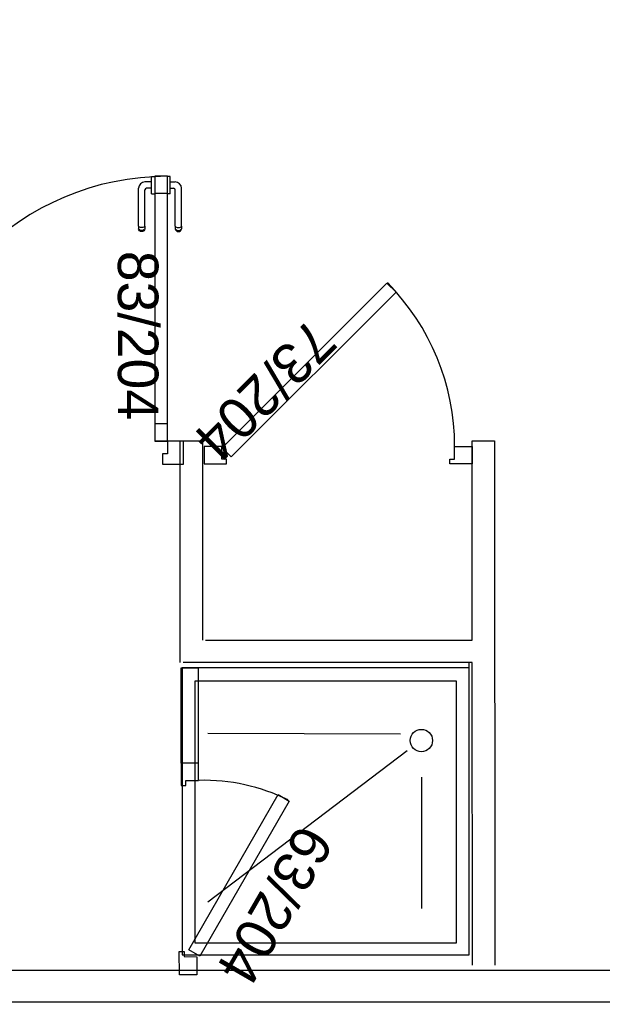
# Model space of a CAD drawing. Header units: millimetres. Extents: x -15 to 127, y -65 to 67.
# Tile 15 of 256: x 36.513 to 36.695, y -52.728 to -52.419. Entities that reach past the tile are written whole.
import ezdxf

# ---------------------------------------------------------------- set-up
doc = ezdxf.new("R2010")
doc.units = ezdxf.units.MM
doc.header["$MEASUREMENT"] = 0
doc.layers.add('Calque 5', color=7, linetype='Continuous')
doc.styles.get("Standard").update_dxf_attribs({"font": 'BKANT.TTF'})

# ---------------------------------------------------------------- blocks, each defined once
blk = doc.blocks.new('PD_27022')
at = {"layer": 'Calque 5', "color": 0}
for p, q in [((12.77193, -38.61567), (12.77192, -38.61567)), ((12.77291, -38.61567), (12.77193, -38.61567)), ((12.77292, -38.61567), (12.77291, -38.61567)), ((12.77292, -38.61583), (12.77292, -38.61567)), ((12.77292, -38.6163), (12.77292, -38.61583)), ((12.77292, -38.61702), (12.77292, -38.6163)), ((12.77292, -38.6179), (12.77292, -38.61702)), ((12.77292, -38.61738), (12.77444, -38.61738)), ((12.77292, -38.61884), (12.77292, -38.6179)), ((12.77292, -38.61972), (12.77292, -38.61884)), ((12.77292, -38.61936), (12.77397, -38.61936)), ((12.77292, -38.62044), (12.77292, -38.61972)), ((12.77447, -38.63128), (12.77447, -38.61986)), ((12.77645, -38.63128), (12.77645, -38.61939)), ((12.77193, -38.62107), (12.77192, -38.62107)), ((12.77291, -38.62107), (12.77193, -38.62107)), ((12.77292, -38.62107), (12.77291, -38.62107)), ((12.77292, -38.62091), (12.77292, -38.62044)), ((12.77292, -38.62107), (12.77292, -38.62091)), ((12.77447, -38.63128), (12.77447, -38.6319)), ((12.77447, -38.6319), (12.77447, -38.63212)), ((12.77447, -38.63212), (12.77459, -38.63245)), ((12.77459, -38.63145), (12.77482, -38.63159)), ((12.77459, -38.63219), (12.77482, -38.63243)), ((12.77482, -38.63159), (12.77512, -38.63168)), ((12.77512, -38.63168), (12.77546, -38.63171)), ((12.77546, -38.63171), (12.7758, -38.63168)), ((12.7758, -38.63168), (12.7761, -38.63159)), ((12.7761, -38.63159), (12.77633, -38.63145)), ((12.7761, -38.63243), (12.77633, -38.63219)), ((12.77633, -38.63245), (12.77645, -38.63212)), ((12.77645, -38.63128), (12.77645, -38.6319)), ((12.77645, -38.6319), (12.77645, -38.63212)), ((12.77459, -38.63245), (12.77482, -38.63271)), ((12.77482, -38.63243), (12.77512, -38.63259)), ((12.77482, -38.63271), (12.77512, -38.63289)), ((12.77512, -38.63259), (12.77546, -38.63264)), ((12.77512, -38.63289), (12.77546, -38.63295)), ((12.77546, -38.63264), (12.7758, -38.63259)), ((12.77546, -38.63295), (12.7758, -38.63289)), ((12.7758, -38.63259), (12.7761, -38.63243)), ((12.7758, -38.63289), (12.7761, -38.63271)), ((12.7761, -38.63271), (12.77633, -38.63245))]:
    blk.add_line(p, q, dxfattribs=at)
for centre, radius in [((12.77397, -38.61986), 0.000501), ((12.77444, -38.61939), 0.002)]:
    blk.add_arc(centre, radius, 0, 90, dxfattribs=at)
blk = doc.blocks.new('PD_27023')
at = {"layer": 'Calque 5', "color": 0}
for p, q in [((12.76702, -38.61583), (12.76702, -38.61567)), ((12.76702, -38.61567), (12.76703, -38.61567)), ((12.76702, -38.6163), (12.76702, -38.61583)), ((12.76702, -38.61702), (12.76702, -38.6163)), ((12.76703, -38.61567), (12.76801, -38.61567)), ((12.76801, -38.61567), (12.76802, -38.61567)), ((12.76298, -38.63128), (12.76298, -38.61939)), ((12.76495, -38.63128), (12.76495, -38.61986)), ((12.76702, -38.61738), (12.76499, -38.61738)), ((12.76702, -38.61936), (12.76546, -38.61936)), ((12.76702, -38.6179), (12.76702, -38.61702)), ((12.76702, -38.61884), (12.76702, -38.6179)), ((12.76702, -38.61972), (12.76702, -38.61884)), ((12.76702, -38.62044), (12.76702, -38.61972)), ((12.76702, -38.62091), (12.76702, -38.62044)), ((12.76702, -38.62107), (12.76702, -38.62091)), ((12.76702, -38.62107), (12.76703, -38.62107)), ((12.76703, -38.62107), (12.76801, -38.62107)), ((12.76801, -38.62107), (12.76802, -38.62107)), ((12.76298, -38.63128), (12.76298, -38.6319)), ((12.76298, -38.6319), (12.76298, -38.63212)), ((12.7631, -38.63245), (12.76298, -38.63212)), ((12.76332, -38.63159), (12.7631, -38.63145)), ((12.76332, -38.63243), (12.7631, -38.63219)), ((12.76363, -38.63168), (12.76332, -38.63159)), ((12.76397, -38.63171), (12.76363, -38.63168)), ((12.76431, -38.63168), (12.76397, -38.63171)), ((12.76461, -38.63159), (12.76431, -38.63168)), ((12.76484, -38.63145), (12.76461, -38.63159)), ((12.76484, -38.63219), (12.76461, -38.63243)), ((12.76495, -38.63212), (12.76484, -38.63245)), ((12.76495, -38.63128), (12.76495, -38.6319)), ((12.76495, -38.6319), (12.76495, -38.63212)), ((12.76332, -38.63271), (12.7631, -38.63245)), ((12.76363, -38.63259), (12.76332, -38.63243)), ((12.76363, -38.63289), (12.76332, -38.63271)), ((12.76397, -38.63264), (12.76363, -38.63259)), ((12.76397, -38.63295), (12.76363, -38.63289)), ((12.76431, -38.63259), (12.76397, -38.63264)), ((12.76431, -38.63289), (12.76397, -38.63295)), ((12.76461, -38.63243), (12.76431, -38.63259)), ((12.76461, -38.63271), (12.76431, -38.63289)), ((12.76484, -38.63245), (12.76461, -38.63271))]:
    blk.add_line(p, q, dxfattribs=at)
for centre, radius in [((12.76499, -38.61939), 0.002), ((12.76546, -38.61986), 0.000501)]:
    blk.add_arc(centre, radius, 90, 180, dxfattribs=at)
blk = doc.blocks.new('PD_27021')
at = {"layer": 'Calque 5'}
for name in ['PD_27023', 'PD_27022']:
    blk.add_blockref(name, (0, 0), dxfattribs=at)
blk = doc.blocks.new('PD_27025')
at = {"layer": 'Calque 5', "color": 0}
for p, q in [((12.68892, -38.69863), (12.68171, -38.69863)), ((12.68171, -38.70584), (12.68171, -38.69863)), ((12.69051, -38.70584), (12.68171, -38.70584))]:
    blk.add_line(p, q, dxfattribs=at)
blk.add_lwpolyline([(12.68892, -38.69863), (12.68892, -38.70264), (12.69051, -38.70264), (12.69051, -38.70584), (12.68892, -38.70584)], dxfattribs=at)
blk = doc.blocks.new('PD_27026')
at = {"layer": 'Calque 5', "color": 0}
for points in [[(12.76804, -38.62093), (12.77205, -38.62093), (12.77205, -38.61557), (12.76804, -38.61557), (12.76804, -38.62093)], [(12.76804, -38.69857), (12.77205, -38.69857), (12.77205, -38.69322), (12.76804, -38.69322), (12.76804, -38.69857)]]:
    blk.add_lwpolyline(points, dxfattribs=at)
blk = doc.blocks.new('PD_27024')
at = {"layer": 'Calque 5', "color": 0}
blk.add_line((12.77705, -38.70584), (12.77705, -38.69863), dxfattribs=at)
for points in [[(12.77205, -38.61553), (12.76804, -38.61553), (12.76804, -38.69863), (12.77205, -38.69863), (12.77205, -38.61553)], [(12.77205, -38.70264), (12.77046, -38.70264), (12.77046, -38.70584), (12.77705, -38.70584), (12.77705, -38.69863), (12.77205, -38.69863), (12.77205, -38.70264)]]:
    blk.add_lwpolyline(points, dxfattribs=at)
blk.add_arc((12.77205, -38.69863), 0.083, 90, 180, dxfattribs=at)
at = {"layer": 'Calque 5'}
for name in ['PD_27026', 'PD_27025']:
    blk.add_blockref(name, (0, 0), dxfattribs=at)
blk = doc.blocks.new('PD_28365')
at = {"layer": 'Calque 5', "color": 0}
for p, q in [((12.77193, -38.61567), (12.77192, -38.61567)), ((12.77291, -38.61567), (12.77193, -38.61567)), ((12.77292, -38.61567), (12.77291, -38.61567)), ((12.77292, -38.61583), (12.77292, -38.61567)), ((12.77292, -38.6163), (12.77292, -38.61583)), ((12.77292, -38.61702), (12.77292, -38.6163)), ((12.77292, -38.6179), (12.77292, -38.61702)), ((12.77292, -38.61738), (12.77444, -38.61738)), ((12.77292, -38.61884), (12.77292, -38.6179)), ((12.77292, -38.61972), (12.77292, -38.61884)), ((12.77292, -38.61936), (12.77397, -38.61936)), ((12.77292, -38.62044), (12.77292, -38.61972)), ((12.77447, -38.63128), (12.77447, -38.61986)), ((12.77645, -38.63128), (12.77645, -38.61939)), ((12.77193, -38.62107), (12.77192, -38.62107)), ((12.77291, -38.62107), (12.77193, -38.62107)), ((12.77292, -38.62107), (12.77291, -38.62107)), ((12.77292, -38.62091), (12.77292, -38.62044)), ((12.77292, -38.62107), (12.77292, -38.62091)), ((12.77447, -38.63128), (12.77447, -38.6319)), ((12.77447, -38.6319), (12.77447, -38.63212)), ((12.77447, -38.63212), (12.77459, -38.63245)), ((12.77459, -38.63145), (12.77482, -38.63159)), ((12.77459, -38.63219), (12.77482, -38.63243)), ((12.77482, -38.63159), (12.77512, -38.63168)), ((12.77512, -38.63168), (12.77546, -38.63171)), ((12.77546, -38.63171), (12.7758, -38.63168)), ((12.7758, -38.63168), (12.7761, -38.63159)), ((12.7761, -38.63159), (12.77633, -38.63145)), ((12.7761, -38.63243), (12.77633, -38.63219)), ((12.77633, -38.63245), (12.77645, -38.63212)), ((12.77645, -38.63128), (12.77645, -38.6319)), ((12.77645, -38.6319), (12.77645, -38.63212)), ((12.77459, -38.63245), (12.77482, -38.63271)), ((12.77482, -38.63243), (12.77512, -38.63259)), ((12.77482, -38.63271), (12.77512, -38.63289)), ((12.77512, -38.63259), (12.77546, -38.63264)), ((12.77512, -38.63289), (12.77546, -38.63295)), ((12.77546, -38.63264), (12.7758, -38.63259)), ((12.77546, -38.63295), (12.7758, -38.63289)), ((12.7758, -38.63259), (12.7761, -38.63243)), ((12.7758, -38.63289), (12.7761, -38.63271)), ((12.7761, -38.63271), (12.77633, -38.63245))]:
    blk.add_line(p, q, dxfattribs=at)
for centre, radius in [((12.77397, -38.61986), 0.000501), ((12.77444, -38.61939), 0.002)]:
    blk.add_arc(centre, radius, 0, 90, dxfattribs=at)
blk = doc.blocks.new('PD_28366')
at = {"layer": 'Calque 5', "color": 0}
for p, q in [((12.76702, -38.61583), (12.76702, -38.61567)), ((12.76702, -38.61567), (12.76703, -38.61567)), ((12.76702, -38.6163), (12.76702, -38.61583)), ((12.76702, -38.61702), (12.76702, -38.6163)), ((12.76703, -38.61567), (12.76801, -38.61567)), ((12.76801, -38.61567), (12.76802, -38.61567)), ((12.76298, -38.63128), (12.76298, -38.61939)), ((12.76495, -38.63128), (12.76495, -38.61986)), ((12.76702, -38.61738), (12.76499, -38.61738)), ((12.76702, -38.61936), (12.76546, -38.61936)), ((12.76702, -38.6179), (12.76702, -38.61702)), ((12.76702, -38.61884), (12.76702, -38.6179)), ((12.76702, -38.61972), (12.76702, -38.61884)), ((12.76702, -38.62044), (12.76702, -38.61972)), ((12.76702, -38.62091), (12.76702, -38.62044)), ((12.76702, -38.62107), (12.76702, -38.62091)), ((12.76702, -38.62107), (12.76703, -38.62107)), ((12.76703, -38.62107), (12.76801, -38.62107)), ((12.76801, -38.62107), (12.76802, -38.62107)), ((12.76298, -38.63128), (12.76298, -38.6319)), ((12.76298, -38.6319), (12.76298, -38.63212)), ((12.7631, -38.63245), (12.76298, -38.63212)), ((12.76332, -38.63159), (12.7631, -38.63145)), ((12.76332, -38.63243), (12.7631, -38.63219)), ((12.76363, -38.63168), (12.76332, -38.63159)), ((12.76397, -38.63171), (12.76363, -38.63168)), ((12.76431, -38.63168), (12.76397, -38.63171)), ((12.76461, -38.63159), (12.76431, -38.63168)), ((12.76484, -38.63145), (12.76461, -38.63159)), ((12.76484, -38.63219), (12.76461, -38.63243)), ((12.76495, -38.63212), (12.76484, -38.63245)), ((12.76495, -38.63128), (12.76495, -38.6319)), ((12.76495, -38.6319), (12.76495, -38.63212)), ((12.76332, -38.63271), (12.7631, -38.63245)), ((12.76363, -38.63259), (12.76332, -38.63243)), ((12.76363, -38.63289), (12.76332, -38.63271)), ((12.76397, -38.63264), (12.76363, -38.63259)), ((12.76397, -38.63295), (12.76363, -38.63289)), ((12.76431, -38.63259), (12.76397, -38.63264)), ((12.76431, -38.63289), (12.76397, -38.63295)), ((12.76461, -38.63243), (12.76431, -38.63259)), ((12.76461, -38.63271), (12.76431, -38.63289)), ((12.76484, -38.63245), (12.76461, -38.63271))]:
    blk.add_line(p, q, dxfattribs=at)
for centre, radius in [((12.76499, -38.61939), 0.002), ((12.76546, -38.61986), 0.000501)]:
    blk.add_arc(centre, radius, 90, 180, dxfattribs=at)
blk = doc.blocks.new('PD_28364')
at = {"layer": 'Calque 5'}
for name in ['PD_28366', 'PD_28365']:
    blk.add_blockref(name, (0, 0), dxfattribs=at)
blk = doc.blocks.new('PD_28368')
at = {"layer": 'Calque 5', "color": 0}
for p, q in [((12.68892, -38.69863), (12.68171, -38.69863)), ((12.68171, -38.70584), (12.68171, -38.69863)), ((12.69051, -38.70584), (12.68171, -38.70584))]:
    blk.add_line(p, q, dxfattribs=at)
blk.add_lwpolyline([(12.68892, -38.69863), (12.68892, -38.70264), (12.69051, -38.70264), (12.69051, -38.70584), (12.68892, -38.70584)], dxfattribs=at)
blk = doc.blocks.new('PD_28369')
at = {"layer": 'Calque 5', "color": 0}
for points in [[(12.76804, -38.62093), (12.77205, -38.62093), (12.77205, -38.61557), (12.76804, -38.61557), (12.76804, -38.62093)], [(12.76804, -38.69857), (12.77205, -38.69857), (12.77205, -38.69322), (12.76804, -38.69322), (12.76804, -38.69857)]]:
    blk.add_lwpolyline(points, dxfattribs=at)
blk = doc.blocks.new('PD_28367')
at = {"layer": 'Calque 5', "color": 0}
blk.add_line((12.77705, -38.70584), (12.77705, -38.69863), dxfattribs=at)
for points in [[(12.77205, -38.61553), (12.76804, -38.61553), (12.76804, -38.69863), (12.77205, -38.69863), (12.77205, -38.61553)], [(12.77205, -38.70264), (12.77046, -38.70264), (12.77046, -38.70584), (12.77705, -38.70584), (12.77705, -38.69863), (12.77205, -38.69863), (12.77205, -38.70264)]]:
    blk.add_lwpolyline(points, dxfattribs=at)
blk.add_arc((12.77205, -38.69863), 0.083, 90, 180, dxfattribs=at)
at = {"layer": 'Calque 5'}
for name in ['PD_28369', 'PD_28368']:
    blk.add_blockref(name, (0, 0), dxfattribs=at)

msp = doc.modelspace()

# ---------------------------------------------------------------- linework, layer by layer
at = {"layer": 'Calque 5', "color": 0}
for p, q in [((36.56313, -52.62058), (36.56313, -52.55109)), ((36.56313, -52.55109), (36.57013, -52.55109)), ((36.56313, -52.62058), (36.56313, -52.55109)), ((36.56313, -52.55109), (36.57013, -52.55109)), ((36.57013, -52.55109), (36.57013, -52.61359)), ((36.57013, -52.55109), (36.57013, -52.61359)), ((36.65472, -52.6136), (36.65471, -52.55109)), ((36.65471, -52.55109), (36.66171, -52.55109)), ((36.65472, -52.6136), (36.65471, -52.55109)), ((36.65471, -52.55109), (36.66171, -52.55109)), ((36.66171, -52.55109), (36.66174, -52.71547)), ((36.66171, -52.55109), (36.66174, -52.71547)), ((36.57113, -52.61359), (36.65472, -52.6136)), ((36.57113, -52.61359), (36.65472, -52.6136)), ((36.65472, -52.62058), (36.56413, -52.62058)), ((36.65472, -52.62058), (36.56413, -52.62058)), ((36.65377, -52.62547), (36.65377, -52.62058)), ((36.65377, -52.62547), (36.65377, -52.62058)), ((36.65474, -52.71547), (36.65472, -52.62058)), ((36.65474, -52.71547), (36.65472, -52.62058)), ((36.63221, -52.64303), (36.57189, -52.64283)), ((36.63221, -52.64303), (36.57189, -52.64283)), ((36.63432, -52.64827), (36.57189, -52.69564)), ((36.63432, -52.64827), (36.57189, -52.69564)), ((36.63877, -52.6565), (36.63877, -52.69764)), ((36.63877, -52.6565), (36.63877, -52.69764))]:
    msp.add_line(p, q, dxfattribs=at)
for points in [[(36.5792, -52.5561), (36.57637, -52.55327), (36.62799, -52.50165), (36.63082, -52.50448), (36.5792, -52.5561)], [(36.5792, -52.5561), (36.57637, -52.55327), (36.62799, -52.50165), (36.63082, -52.50448), (36.5792, -52.5561)], [(36.5707, -52.55284), (36.5707, -52.55834), (36.5777, -52.55834), (36.5777, -52.55684), (36.5762, -52.55684), (36.5762, -52.55284), (36.5707, -52.55284)], [(36.5707, -52.55284), (36.5707, -52.55834), (36.5777, -52.55834), (36.5777, -52.55684), (36.5762, -52.55684), (36.5762, -52.55284), (36.5707, -52.55284)], [(36.6547, -52.55284), (36.6547, -52.55834), (36.6477, -52.55834), (36.6477, -52.55684), (36.6492, -52.55684), (36.6492, -52.55284), (36.6547, -52.55284)], [(36.6547, -52.55284), (36.6547, -52.55834), (36.6477, -52.55834), (36.6477, -52.55684), (36.6492, -52.55684), (36.6492, -52.55284), (36.6547, -52.55284)], [(36.56877, -52.62221), (36.56877, -52.6521), (36.56346, -52.6521), (36.56346, -52.62221), (36.56877, -52.62221)], [(36.56877, -52.62221), (36.56877, -52.6521), (36.56346, -52.6521), (36.56346, -52.62221), (36.56877, -52.62221)], [(36.65377, -52.62221), (36.56377, -52.62221), (36.56377, -52.71221), (36.65377, -52.71221), (36.65377, -52.62221)], [(36.65377, -52.62221), (36.56377, -52.62221), (36.56377, -52.71221), (36.65377, -52.71221), (36.65377, -52.62221)], [(36.6498, -52.62638), (36.56775, -52.62638), (36.56775, -52.70838), (36.6498, -52.70838), (36.6498, -52.62638)], [(36.6498, -52.62638), (36.56775, -52.62638), (36.56775, -52.70838), (36.6498, -52.70838), (36.6498, -52.62638)], [(36.56896, -52.6521), (36.56346, -52.6521), (36.56346, -52.6591), (36.56496, -52.6591), (36.56496, -52.6576), (36.56896, -52.6576), (36.56896, -52.6521)], [(36.56896, -52.6521), (36.56346, -52.6521), (36.56346, -52.6591), (36.56496, -52.6591), (36.56496, -52.6576), (36.56896, -52.6576), (36.56896, -52.6521)], [(36.56935, -52.71266), (36.56588, -52.71066), (36.59387, -52.66198), (36.59733, -52.66398), (36.56935, -52.71266)], [(36.56935, -52.71266), (36.56588, -52.71066), (36.59387, -52.66198), (36.59733, -52.66398), (36.56935, -52.71266)], [(36.56844, -52.71847), (36.56294, -52.71844), (36.5629, -52.71119), (36.5644, -52.7112), (36.56441, -52.71275), (36.56841, -52.71277), (36.56844, -52.71847)], [(36.56844, -52.71847), (36.56294, -52.71844), (36.5629, -52.71119), (36.5644, -52.7112), (36.56441, -52.71275), (36.56841, -52.71277), (36.56844, -52.71847)], [(36.38035, -52.72705), (36.38035, -52.71705), (36.94063, -52.71705), (36.94063, -52.72705), (36.38035, -52.72705)], [(36.38035, -52.72705), (36.38035, -52.71705), (36.94063, -52.71705), (36.94063, -52.72705), (36.38035, -52.72705)]]:
    msp.add_lwpolyline(points, dxfattribs=at)
msp.add_circle((36.63877, -52.64503), 0.0035, dxfattribs=at)
msp.add_circle((36.63877, -52.64503), 0.0035, dxfattribs=at)
for centre, radius, start, end in [((36.5762, -52.55284), 0.073, 0, 44.6671), ((36.5762, -52.55284), 0.073, 0, 44.6671), ((36.57052, -52.71749), 0.06, 63.8406, 91.3417), ((36.57052, -52.71749), 0.06, 63.8406, 91.3417)]:
    msp.add_arc(centre, radius, start, end, dxfattribs=at)

# ---------------------------------------------------------------- block references
at = {"layer": 'Calque 5'}
for name in ['PD_27024', 'PD_28367', 'PD_27021', 'PD_28364']:
    msp.add_blockref(name, (23.78716, -13.85257), dxfattribs=at)

# ---------------------------------------------------------------- texts
at = {"layer": 'Calque 5', "color": 0, "insert": (36.61989, -50.97679), "char_height": 0.0251722, "width": 0.2645833, "attachment_point": 1}
msp.add_mtext('{\\fArial Black|b0|i0|c0|p34;Local ménage\\H1.573X; \\H0.6359X;\\P5,45 m2\\H1.268X; }', dxfattribs=at)
msp.add_mtext('{\\fArial Black|b0|i0|c0|p34;Local ménage\\H1.573X; \\H0.6359X;\\P5,45 m2\\H1.268X; }', dxfattribs=at)
at = {"layer": 'Calque 5', "color": 0, "char_height": 0.012678, "width": 0.0529167, "attachment_point": 1}
for s, insert, rotation in [('{\\fArial|b0|i0|c0|p34;\\W0.98; 83/204}', (36.55634, -52.49153), 270), ('{\\fArial|b0|i0|c0|p34;\\W0.98; 83/204}', (36.55634, -52.49153), 270), ('{\\fArial|b0|i0|c0|p34;\\W0.98;73/204}', (36.61305, -52.5211), 225), ('{\\fArial|b0|i0|c0|p34;\\W0.98;73/204}', (36.61305, -52.5211), 225), ('{\\fArial|b0|i0|c0|p34;\\W0.98;63/204}', (36.61172, -52.67688), 240), ('{\\fArial|b0|i0|c0|p34;\\W0.98;63/204}', (36.61172, -52.67688), 240)]:
    msp.add_mtext(s, dxfattribs=dict(at, insert=insert, rotation=rotation))

doc.saveas('drawing.dxf')
